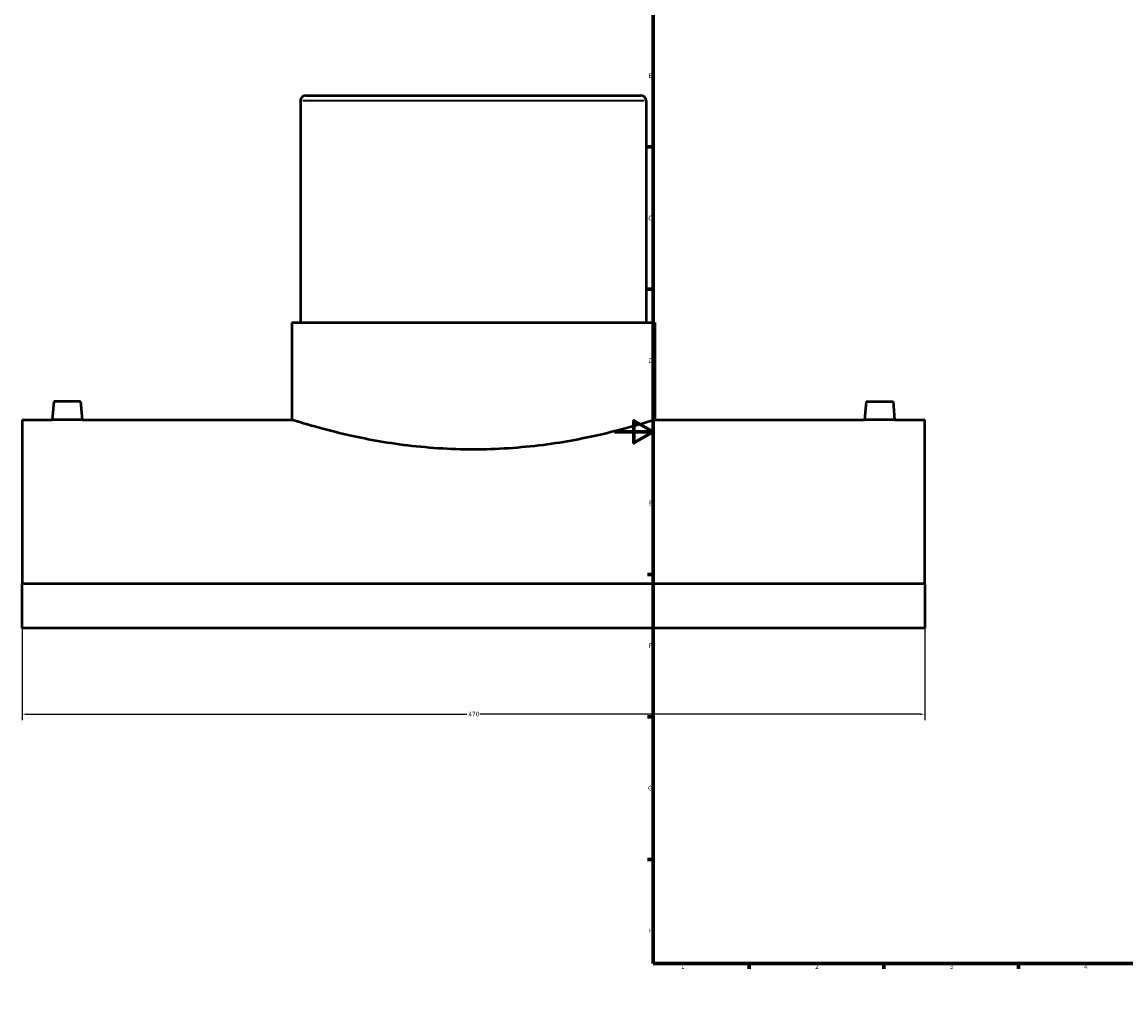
# Model space of a CAD drawing. Header units: millimetres. Extents: x -309 to 1506, y -360 to 1065.
# Tile 1 of 5: x -309 to 266, y 0 to 510. Entities that reach past the tile are written whole.
import ezdxf

# ---------------------------------------------------------------- set-up
doc = ezdxf.new("R2010")
doc.units = ezdxf.units.MM
for name, color, linetype, lineweight in [('Border (ANSI)', 7, 'Continuous', 70), ('Dimension (ANSI)', 7, 'Continuous', 25), ('Visible (ANSI)', 7, 'Continuous', 50), ('Visible Narrow (ANSI)', 7, 'Continuous', 35)]:
    doc.layers.add(name, color=color, linetype=linetype, lineweight=lineweight)
doc.styles.add('Note Text (ANSI)', font='tahoma.ttf')
doc.dimstyles.new('Default - mm (ANSI)', dxfattribs={"dimtxt": 2.4, "dimasz": 2.5, "dimexe": 3.175, "dimexo": 1.6002, "dimgap": 0.8, "dimtad": 0, "dimtoh": 1, "dimdec": 0, "dimrnd": 1e-08, "dimzin": 4, "dimdsep": 46, "dimtxsty": 'Note Text (ANSI)', "dimcen": 0.09, "dimdle": 10, "dimclrd": 256, "dimclre": 256, "dimclrt": 5, "dimadec": 1, "dimazin": 1, "dimtfac": 1.27, "dimtofl": 0, "dimtmove": 0, "dimatfit": 3, "dimfxl": 1, "dimtolj": 1, "dimtzin": 4, "dimlwd": -1, "dimlwe": -1, "dimarcsym": 0})

# ---------------------------------------------------------------- blocks, each defined once
blk = doc.blocks.new('Borders Default Border')
at = {"layer": 'Border (ANSI)'}
for p, q in [((70.08, 574), (70.08, 576.8)), ((140.17, 574), (140.17, 576.8)), ((210.25, 574), (210.25, 576.8)), ((280.33, 574), (280.33, 576.8)), ((350.42, 574), (350.42, 576.8)), ((490.58, 574), (490.58, 576.8)), ((560.67, 574), (560.67, 576.8)), ((630.75, 574), (630.75, 576.8)), ((700.83, 574), (700.83, 576.8)), ((770.92, 574), (770.92, 576.8)), ((20, 519.75), (17.2, 519.75)), ((821, 519.75), (823.8, 519.75)), ((20, 445.5), (17.2, 445.5)), ((821, 445.5), (823.8, 445.5)), ((20, 371.25), (17.2, 371.25)), ((821, 371.25), (823.8, 371.25)), ((20, 222.75), (17.2, 222.75)), ((821, 222.75), (823.8, 222.75)), ((20, 148.5), (17.2, 148.5)), ((821, 148.5), (823.8, 148.5)), ((20, 74.25), (17.2, 74.25)), ((821, 74.25), (823.8, 74.25)), ((70.08, 20), (70.08, 17.2)), ((140.17, 20), (140.17, 17.2)), ((210.25, 20), (210.25, 17.2)), ((280.33, 20), (280.33, 17.2)), ((350.42, 20), (350.42, 17.2)), ((490.58, 20), (490.58, 17.2)), ((560.67, 20), (560.67, 17.2)), ((630.75, 20), (630.75, 17.2)), ((700.83, 20), (700.83, 17.2)), ((770.92, 20), (770.92, 17.2))]:
    blk.add_line(p, q, dxfattribs=at)
at = {"layer": 'Border (ANSI)', "flags": 128}
for points in [[(420.5, 594), (420.5, 574), (414.73, 584), (426.27, 584), (420.5, 574)], [(20, 20), (20, 574), (821, 574), (821, 20), (20, 20)], [(0, 297), (20, 297), (10, 302.77), (10, 291.23), (20, 297)], [(841, 297), (821, 297), (831, 302.77), (831, 291.23), (821, 297)], [(420.5, 0), (420.5, 20), (414.73, 10), (426.27, 10), (420.5, 20)]]:
    blk.add_lwpolyline(points, dxfattribs=at)
at = {"layer": 'Border (ANSI)', "color": 5, "true_color": 0x0000ff, "char_height": 2.4, "attachment_point": 7, "style": 'Note Text (ANSI)'}
for s, insert in [('1', (34.5, 574.4)), ('2', (104.4, 574.4)), ('3', (174.46, 574.35)), ('4', (244.45, 574.4)), ('5', (314.67, 574.35)), ('6', (384.69, 574.35)), ('7', (454.8, 574.4)), ('8', (524.84, 574.35)), ('9', (594.92, 574.35)), ('10', (664.35, 574.35)), ('11', (734.43, 574.4)), ('12', (804.52, 574.4)), ('A', (17.38, 555.68)), ('A', (821.58, 555.68)), ('B', (17.67, 481.43)), ('B', (821.87, 481.43)), ('C', (17.51, 407.13)), ('C', (821.71, 407.13)), ('D', (17.52, 332.93)), ('D', (821.72, 332.93)), ('E', (17.71, 258.68)), ('E', (821.91, 258.68)), ('F', (17.78, 184.43)), ('F', (821.98, 184.43)), ('G', (17.4, 110.13)), ('G', (821.6, 110.13)), ('H', (17.53, 35.93)), ('H', (821.73, 35.93)), ('1', (34.5, 17.2)), ('2', (104.4, 17.2)), ('3', (174.46, 17.15)), ('4', (244.45, 17.2)), ('5', (314.67, 17.15)), ('6', (384.69, 17.15)), ('7', (454.8, 17.2)), ('8', (524.84, 17.15)), ('9', (594.92, 17.15)), ('10', (664.35, 17.15)), ('11', (734.43, 17.2)), ('12', (804.52, 17.2))]:
    blk.add_mtext(s, dxfattribs=dict(at, insert=insert))
blk = doc.blocks.new('*D6')
at = {"layer": 'Defpoints', "color": 0, "transparency": 16777216}
for p in [(-308.54, 217.89), (161.46, 217.89), (161.46, 149.9)]:
    blk.add_point(p, dxfattribs=at)
at = {"layer": 'Dimension (ANSI)', "transparency": 16777216}
for p, q in [((-308.54, 216.29), (-308.54, 146.72)), ((161.46, 216.29), (161.46, 146.72)), ((-306.04, 149.9), (-76.95, 149.9)), ((158.96, 149.9), (-70.14, 149.9))]:
    blk.add_line(p, q, dxfattribs=at)
for points in [[(-306.04, 150.32), (-306.04, 149.48), (-308.54, 149.9)], [(158.96, 150.32), (158.96, 149.48), (161.46, 149.9)]]:
    blk.add_solid(points, dxfattribs=at)
at = {"layer": 'Dimension (ANSI)', "color": 5, "transparency": 16777216, "insert": (-76.15, 151.15), "char_height": 2.4, "attachment_point": 1, "style": 'Note Text (ANSI)'}
blk.add_mtext('\\A1;470', dxfattribs=at)

msp = doc.modelspace()

# ---------------------------------------------------------------- linework, layer by layer
at = {"layer": 'Visible (ANSI)'}
for p, q in [((-160.74, 472.29), (13.66, 472.29)), ((-163.54, 469.49), (-163.54, 353.99)), ((16.46, 469.49), (16.46, 353.99)), ((-168.04, 353.99), (20.96, 353.99)), ((-168.04, 353.99), (-168.04, 303.29)), ((20.96, 353.99), (20.96, 303.29)), ((-292.04, 312.89), (-292.88, 303.29)), ((-278.04, 312.89), (-292.04, 312.89)), ((-278.04, 312.89), (-277.2, 303.29)), ((130.96, 312.89), (130.12, 303.29)), ((130.96, 312.89), (144.96, 312.89)), ((144.96, 312.89), (145.8, 303.29)), ((-308.54, 303.29), (-308.54, 217.89)), ((-308.54, 303.29), (-292.88, 303.29)), ((-277.2, 303.29), (-168.04, 303.29)), ((20.96, 303.29), (130.12, 303.29)), ((145.8, 303.29), (161.46, 303.29)), ((161.46, 217.89), (161.46, 303.29)), ((161.46, 217.89), (-308.54, 217.89)), ((-308.54, 194.74), (-308.54, 217.89)), ((161.46, 217.89), (161.46, 194.74)), ((161.46, 194.74), (-308.54, 194.74))]:
    msp.add_line(p, q, dxfattribs=at)
for centre, start, end in [((-160.74, 469.49), 90, 180), ((13.66, 469.49), 0, 90)]:
    msp.add_arc(centre, 2.8, start, end, dxfattribs=at)
for points, knots in [([(-277.2, 303.29), (-277.2, 303.29), (-277.4, 303.29), (-278.2, 303.27), (-278.8, 303.26), (-280.19, 303.23), (-281.07, 303.22), (-283.01, 303.2), (-284.06, 303.19), (-285.04, 303.19), (-286.03, 303.19), (-287.08, 303.2), (-289.01, 303.22), (-289.89, 303.23), (-291.28, 303.26), (-291.89, 303.27), (-292.68, 303.29), (-292.88, 303.29), (-292.88, 303.29)], [3.546056, 3.546056, 3.546056, 3.546056, 3.841521, 3.841521, 4.136987, 4.136987, 4.432531, 4.432531, 4.728074, 4.728074, 4.728074, 5.023618, 5.023618, 5.319162, 5.319162, 5.614628, 5.614628, 5.910093, 5.910093, 5.910093, 5.910093]), ([(20.96, 303.29), (20.96, 303.29), (20.38, 303.11), (17.97, 302.35), (16.13, 301.78), (11.3, 300.34), (8.3, 299.48), (1.37, 297.62), (-2.55, 296.62), (-10.89, 294.69), (-15.61, 293.68), (-25.88, 291.78), (-31.45, 290.89), (-43.08, 289.4), (-49.15, 288.8), (-61.39, 288), (-67.56, 287.8), (-79.52, 287.8), (-85.69, 288), (-97.93, 288.8), (-104.01, 289.4), (-115.63, 290.89), (-121.2, 291.78), (-131.48, 293.68), (-136.19, 294.69), (-144.53, 296.62), (-148.45, 297.62), (-155.38, 299.48), (-158.38, 300.34), (-163.22, 301.78), (-165.05, 302.35), (-167.47, 303.11), (-168.04, 303.29), (-168.04, 303.29)], [14.347915, 14.347915, 14.347915, 14.347915, 16.141058, 16.141058, 17.934201, 17.934201, 19.727343, 19.727343, 21.520486, 21.520486, 23.314322, 23.314322, 25.108158, 25.108158, 26.901995, 26.901995, 28.695831, 28.695831, 30.489667, 30.489667, 32.283503, 32.283503, 34.07734, 34.07734, 35.871176, 35.871176, 37.664319, 37.664319, 39.457461, 39.457461, 41.250604, 41.250604, 43.043746, 43.043746, 43.043746, 43.043746]), ([(145.8, 303.29), (145.8, 303.29), (145.6, 303.29), (144.8, 303.27), (144.2, 303.26), (142.81, 303.23), (141.93, 303.22), (139.99, 303.2), (138.94, 303.19), (136.97, 303.19), (135.92, 303.2), (133.99, 303.22), (133.11, 303.23), (131.72, 303.26), (131.11, 303.27), (130.32, 303.29), (130.12, 303.29), (130.12, 303.29)], [1.182019, 1.182019, 1.182019, 1.182019, 1.477484, 1.477484, 1.77295, 1.77295, 2.068493, 2.068493, 2.364037, 2.364037, 2.659581, 2.659581, 2.955125, 2.955125, 3.25059, 3.25059, 3.546056, 3.546056, 3.546056, 3.546056])]:
    msp.add_open_spline(points, degree=3, knots=knots, dxfattribs=at)
at = {"layer": 'Visible Narrow (ANSI)'}
msp.add_line((15.35, 469.49), (-162.43, 469.49), dxfattribs=at)

# ---------------------------------------------------------------- block references
msp.add_blockref('Borders Default Border', (0, 0))

# ---------------------------------------------------------------- dimensions: what is measured, and where the dimension line sits
at = {"layer": 'Dimension (ANSI)'}
dim = msp.add_linear_dim(base=(161.46, 149.9), p1=(-308.54, 217.89), p2=(161.46, 217.89), dimstyle='Default - mm (ANSI)', override={"dimgap": 0.8, "dimtoh": 0, "dimdec": 0, "dimtol": 0, "dimlim": 0, "dimtp": 0, "dimtm": 0, "dimtdec": 2, "dimatfit": 1}, dxfattribs=at)
dim.commit()
dim.dimension.update_dxf_attribs({"geometry": '*D6', "text_midpoint": (-73.54, 149.9), "dimtype": 160})

doc.saveas('drawing.dxf')
